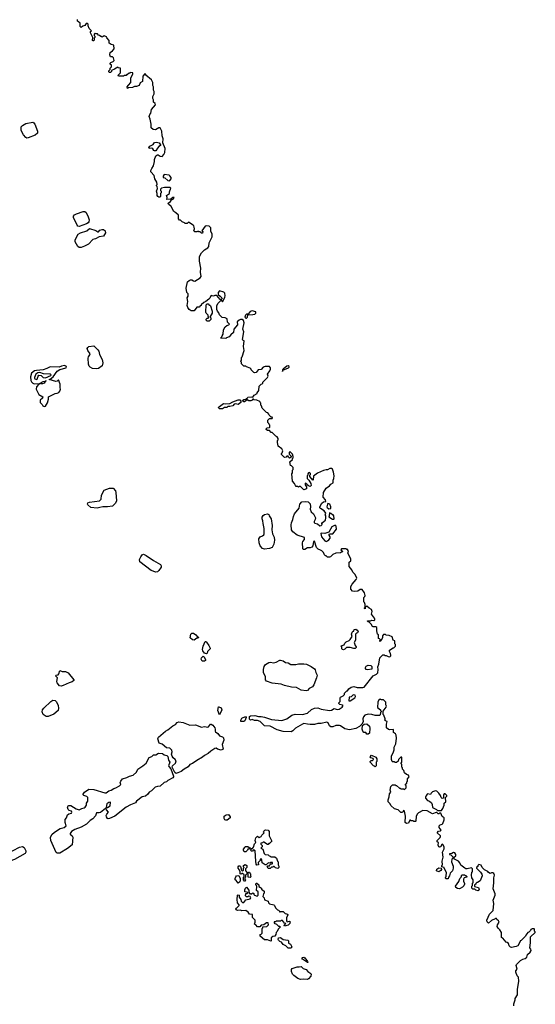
# Model space of a CAD drawing. Extents: x 2789571 to 2951634, y 860514 to 1033803.
# Tile 6 of 102: x 2927734 to 2935190, y 889489 to 903714. Entities that reach past the tile are written whole.
import ezdxf

# ---------------------------------------------------------------- set-up
doc = ezdxf.new("R2010")
doc.units = 0

msp = doc.modelspace()

# ---------------------------------------------------------------- linework, layer by layer
at = {"layer": '0CON05XD'}
for points in [[(2929614, 902346), (2929630, 902365), (2929642, 902418), (2929698, 902485), (2929692, 902505), (2929670, 902525), (2929667, 902557), (2929658, 902575), (2929658, 902605), (2929678, 902645), (2929678, 902675), (2929668, 902698), (2929670, 902745), (2929660, 902765), (2929658, 902805), (2929638, 902845), (2929560, 902915), (2929558, 902928), (2929545, 902930), (2929513, 902897), (2929508, 902822), (2929475, 902800), (2929460, 902765), (2929425, 902750), (2929395, 902750), (2929367, 902733), (2929305, 902730), (2929292, 902722), (2929290, 902745), (2929305, 902770), (2929340, 902805), (2929340, 902875), (2929370, 902925), (2929368, 902948), (2929335, 902950), (2929325, 902940), (2929315, 902940), (2929295, 902920), (2929285, 902920), (2929275, 902910), (2929245, 902910), (2929235, 902900), (2929165, 902900), (2929160, 902915), (2929190, 902945), (2929190, 903015), (2929165, 903020), (2929155, 903030), (2929105, 902998), (2929062, 902978), (2929060, 902965), (2929047, 902953), (2929035, 902952), (2929025, 902960), (2929023, 902977), (2929040, 902995), (2929040, 903015), (2929060, 903035), (2929060, 903055), (2929042, 903072), (2929040, 903085), (2929052, 903098), (2929088, 903112), (2929100, 903125), (2929090, 903165), (2929075, 903180), (2929045, 903180), (2929038, 903205), (2929042, 903238), (2929078, 903262), (2929100, 903295), (2929097, 903347), (2929058, 903358), (2929030, 903375), (2929030, 903415), (2928992, 903452), (2928988, 903468), (2928955, 903480), (2928925, 903460), (2928915, 903470), (2928905, 903470), (2928888, 903488), (2928875, 903490), (2928858, 903508), (2928835, 903510), (2928825, 903520), (2928810, 903505), (2928810, 903485), (2928820, 903475), (2928820, 903455), (2928810, 903445), (2928812, 903425), (2928805, 903410), (2928795, 903408), (2928788, 903415), (2928790, 903455), (2928760, 903525), (2928760, 903545), (2928770, 903555), (2928739, 903589), (2928724, 903624), (2928722, 903652), (2928709, 903659), (2928695, 903657), (2928675, 903632), (2928645, 903620), (2928622, 903602), (2928610, 903615), (2928610, 903665), (2928582, 903682), (2928570, 903695), (2928568, 903718)], [(2932085, 896048), (2932050, 896065), (2932027, 896087), (2931995, 896178), (2931982, 896175), (2931972, 896115), (2931960, 896095), (2931935, 896084), (2931894, 896086), (2931855, 896058), (2931835, 896062), (2931828, 896075), (2931821, 896155), (2931826, 896174), (2931850, 896205), (2931851, 896231), (2931746, 896266), (2931684, 896314), (2931666, 896345), (2931660, 896415), (2931662, 896445), (2931684, 896495), (2931691, 896535), (2931709, 896575), (2931773, 896655), (2931783, 896717), (2931815, 896750), (2931865, 896752), (2931905, 896750), (2931935, 896720), (2931939, 896675), (2931934, 896644), (2931950, 896605), (2931982, 896575), (2932009, 896515), (2932007, 896495), (2931990, 896465), (2931991, 896451), (2932002, 896442), (2932040, 896430), (2932075, 896404), (2932094, 896406), (2932107, 896423), (2932103, 896435), (2932111, 896449), (2932158, 896485), (2932162, 896515), (2932160, 896545), (2932152, 896555), (2932160, 896585), (2932135, 896617), (2932083, 896653), (2932075, 896660), (2932073, 896675), (2932101, 896729), (2932125, 896749), (2932160, 896755), (2932156, 896776), (2932123, 896815), (2932129, 896885), (2932166, 896944), (2932212, 896978), (2932234, 897006), (2932267, 897023), (2932267, 897063), (2932278, 897085), (2932280, 897125), (2932272, 897175), (2932255, 897220), (2932242, 897232), (2932218, 897232), (2932187, 897213), (2932165, 897213), (2932125, 897202), (2932039, 897161), (2931982, 897118), (2931980, 897065), (2931975, 897060), (2931930, 897115), (2931930, 897135), (2931940, 897145), (2931938, 897158), (2931925, 897170), (2931912, 897168), (2931900, 897155), (2931900, 897135), (2931890, 897125), (2931890, 897085), (2931915, 897060), (2931942, 897015), (2931947, 896983), (2931935, 896972), (2931908, 896978), (2931890, 896995), (2931886, 897006), (2931860, 897020), (2931863, 896993), (2931880, 896965), (2931880, 896935), (2931845, 896920), (2931795, 896970), (2931775, 896970), (2931765, 896960), (2931755, 896970), (2931732, 896972), (2931720, 896985), (2931710, 897015), (2931678, 897048), (2931670, 897155), (2931680, 897165), (2931680, 897205), (2931690, 897215), (2931690, 897245), (2931665, 897270), (2931650, 897275), (2931640, 897325), (2931678, 897362), (2931680, 897375), (2931690, 897385), (2931690, 897405), (2931680, 897435), (2931645, 897470), (2931630, 897465), (2931630, 897435), (2931658, 897408), (2931660, 897395), (2931635, 897380), (2931622, 897392), (2931615, 897410), (2931595, 897410), (2931588, 897392), (2931565, 897390), (2931522, 897432), (2931520, 897445), (2931530, 897455), (2931540, 897485), (2931523, 897513), (2931470, 897555), (2931467, 897587), (2931460, 897595), (2931460, 897635), (2931470, 897645), (2931470, 897665), (2931456, 897686), (2931437, 897697), (2931385, 897750), (2931372, 897752), (2931345, 897780), (2931315, 897780), (2931300, 897795), (2931300, 897805), (2931312, 897818), (2931345, 897820), (2931350, 897825), (2931350, 897855), (2931340, 897865), (2931338, 897878), (2931320, 897895), (2931322, 897928), (2931345, 897950), (2931385, 897950), (2931390, 897955), (2931385, 897970), (2931372, 897972), (2931342, 898002), (2931337, 898017), (2931320, 898035), (2931305, 898040), (2931242, 898102), (2931230, 898135), (2931220, 898145), (2931220, 898175), (2931210, 898185), (2931208, 898198), (2931165, 898218), (2931125, 898220), (2931115, 898230), (2931105, 898230), (2931094, 898216), (2931075, 898209), (2931047, 898207), (2931025, 898220), (2930985, 898192), (2930975, 898192), (2930958, 898208), (2930961, 898219), (2930975, 898228), (2931005, 898230), (2931015, 898240), (2931025, 898240), (2931035, 898260), (2931085, 898267), (2931105, 898262), (2931125, 898290), (2931170, 898315), (2931170, 898325), (2931190, 898355), (2931195, 898420), (2931225, 898450), (2931238, 898452), (2931250, 898465), (2931250, 898475), (2931318, 898545), (2931328, 898565), (2931318, 898595), (2931351, 898639), (2931362, 898665), (2931362, 898685), (2931345, 898702), (2931284, 898706), (2931257, 898693), (2931225, 898658), (2931183, 898657), (2931155, 898618), (2931135, 898610), (2931120, 898615), (2931080, 898655), (2931080, 898665), (2931068, 898678), (2931015, 898700), (2931005, 898710), (2930975, 898710), (2930942, 898742), (2930940, 898765), (2930930, 898775), (2930930, 898785), (2930940, 898795), (2930940, 898835), (2930950, 898845), (2930980, 898935), (2930970, 898995), (2930980, 899075), (2930962, 899082), (2930958, 899095), (2930973, 899205), (2930962, 899245), (2930978, 899335), (2930968, 899368), (2930952, 899382), (2930925, 899382), (2930906, 899374), (2930881, 899349), (2930882, 899305), (2930832, 899245), (2930828, 899195), (2930787, 899163), (2930765, 899130), (2930725, 899120), (2930715, 899110), (2930642, 899112), (2930642, 899118), (2930658, 899132), (2930660, 899145), (2930678, 899172), (2930682, 899235), (2930703, 899277), (2930730, 899295), (2930760, 899305), (2930768, 899315), (2930740, 899345), (2930733, 899393), (2930706, 899406), (2930663, 899413), (2930652, 899422), (2930625, 899450), (2930615, 899480), (2930592, 899502), (2930583, 899525), (2930587, 899583), (2930605, 899620), (2930645, 899660), (2930665, 899640), (2930678, 899652), (2930702, 899705), (2930707, 899725), (2930702, 899762), (2930685, 899777), (2930625, 899798), (2930602, 899775), (2930602, 899742), (2930635, 899722), (2930658, 899695), (2930660, 899685), (2930645, 899670), (2930635, 899670), (2930585, 899730), (2930555, 899730), (2930535, 899722), (2930505, 899730), (2930493, 899717), (2930485, 899690), (2930468, 899678), (2930428, 899642), (2930395, 899630), (2930360, 899595), (2930360, 899585), (2930345, 899580), (2930328, 899562), (2930295, 899560), (2930255, 899510), (2930215, 899510), (2930187, 899527), (2930163, 899555), (2930157, 899587), (2930163, 899645), (2930158, 899695), (2930172, 899718), (2930172, 899735), (2930170, 899755), (2930152, 899775), (2930143, 899835), (2930162, 899925), (2930184, 899946), (2930205, 899958), (2930223, 899957), (2930245, 899940), (2930265, 899938), (2930344, 899986), (2930358, 900005), (2930350, 900065), (2930352, 900125), (2930333, 900227), (2930332, 900295), (2930362, 900345), (2930405, 900388), (2930455, 900418), (2930468, 900435), (2930475, 900490), (2930518, 900575), (2930518, 900615), (2930498, 900658), (2930497, 900707), (2930472, 900732), (2930435, 900738), (2930415, 900730), (2930370, 900665), (2930380, 900655), (2930375, 900630), (2930362, 900632), (2930345, 900650), (2930325, 900650), (2930315, 900658), (2930295, 900650), (2930265, 900650), (2930250, 900665), (2930260, 900695), (2930257, 900717), (2930250, 900735), (2930230, 900755), (2930175, 900790), (2930155, 900770), (2930125, 900770), (2930115, 900780), (2930082, 900792), (2930058, 900818), (2930045, 900820), (2930030, 900835), (2930028, 900888), (2929990, 900925), (2929961, 900941), (2929922, 901015), (2929885, 901050), (2929882, 901065), (2929913, 901087), (2929930, 901110), (2929956, 901124), (2929970, 901145), (2929950, 901145), (2929919, 901121), (2929860, 901115), (2929867, 901145), (2929858, 901175), (2929900, 901205), (2929900, 901225), (2929918, 901278), (2929905, 901290), (2929875, 901288), (2929865, 901292), (2929828, 901292), (2929785, 901280), (2929770, 901265), (2929770, 901245), (2929780, 901235), (2929780, 901215), (2929770, 901205), (2929772, 901158), (2929765, 901150), (2929745, 901150), (2929731, 901161), (2929724, 901174), (2929723, 901203), (2929713, 901237), (2929728, 901275), (2929720, 901305), (2929710, 901315), (2929710, 901325), (2929720, 901335), (2929718, 901365), (2929687, 901415), (2929680, 901465), (2929632, 901515), (2929632, 901535), (2929643, 901565), (2929667, 901603), (2929682, 901665), (2929684, 901696), (2929702, 901745), (2929725, 901760), (2929735, 901760), (2929763, 901743), (2929795, 901740), (2929820, 901765), (2929832, 901795), (2929837, 901855), (2929802, 901935), (2929810, 901995), (2929794, 902034), (2929788, 902105), (2929765, 902150), (2929745, 902150), (2929698, 902122), (2929665, 902128), (2929635, 902150), (2929633, 902205), (2929619, 902275), (2929604, 902315), (2929614, 902346)], [(2927835, 902004), (2927821, 902011), (2927789, 902049), (2927756, 902115), (2927756, 902165), (2927773, 902187), (2927825, 902216), (2927925, 902236), (2927940, 902225), (2927953, 902205), (2927992, 902105), (2927991, 902075), (2927960, 902045), (2927855, 902005), (2927835, 902004)], [(2929685, 901818), (2929675, 901822), (2929659, 901849), (2929645, 901858), (2929605, 901852), (2929600, 901865), (2929615, 901888), (2929665, 901912), (2929685, 901940), (2929714, 901946), (2929753, 901933), (2929770, 901905), (2929770, 901895), (2929747, 901883), (2929725, 901860), (2929705, 901820), (2929685, 901818)], [(2929895, 901388), (2929905, 901392), (2929922, 901415), (2929922, 901432), (2929905, 901460), (2929895, 901468), (2929825, 901480), (2929810, 901455), (2929810, 901435), (2929835, 901428), (2929875, 901393), (2929895, 901388)], [(2928595, 900725), (2928575, 900733), (2928565, 900745), (2928512, 900855), (2928511, 900875), (2928525, 900893), (2928555, 900908), (2928654, 900945), (2928675, 900944), (2928697, 900927), (2928725, 900865), (2928737, 900825), (2928736, 900795), (2928725, 900779), (2928701, 900765), (2928595, 900725)], [(2928595, 900422), (2928575, 900435), (2928538, 900505), (2928538, 900535), (2928578, 900615), (2928615, 900637), (2928705, 900664), (2928745, 900699), (2928837, 900667), (2928865, 900649), (2928875, 900650), (2928895, 900673), (2928925, 900685), (2928945, 900684), (2928969, 900665), (2928975, 900635), (2928945, 900586), (2928885, 900579), (2928830, 900550), (2928791, 900539), (2928728, 900472), (2928670, 900440), (2928625, 900424), (2928595, 900422)], [(2930475, 899360), (2930445, 899360), (2930430, 899375), (2930432, 899388), (2930445, 899400), (2930458, 899402), (2930470, 899415), (2930460, 899425), (2930460, 899445), (2930432, 899475), (2930428, 899488), (2930430, 899595), (2930445, 899610), (2930458, 899608), (2930475, 899590), (2930485, 899590), (2930495, 899580), (2930518, 899505), (2930517, 899473), (2930490, 899425), (2930490, 899415), (2930500, 899405), (2930498, 899385), (2930475, 899360)], [(2931015, 899400), (2931028, 899415), (2931032, 899448), (2931103, 899453), (2931135, 899462), (2931150, 899475), (2931150, 899495), (2931095, 899508), (2931065, 899500), (2931038, 899462), (2931015, 899460), (2931000, 899445), (2930990, 899415), (2931002, 899402), (2931015, 899400)], [(2928845, 898668), (2928785, 898673), (2928752, 898692), (2928739, 898709), (2928731, 898735), (2928724, 898825), (2928729, 898845), (2928749, 898871), (2928751, 898885), (2928719, 898935), (2928712, 898965), (2928720, 898980), (2928735, 898992), (2928805, 899000), (2928865, 898945), (2928879, 898925), (2928890, 898875), (2928928, 898805), (2928934, 898755), (2928927, 898713), (2928875, 898674), (2928845, 898668)], [(2928086, 898126), (2928105, 898131), (2928135, 898180), (2928150, 898230), (2928150, 898265), (2928245, 898313), (2928275, 898317), (2928301, 898329), (2928315, 898345), (2928324, 898375), (2928319, 898395), (2928320, 898450), (2928295, 898512), (2928278, 898492), (2928255, 898486), (2928160, 898515), (2928175, 898519), (2928217, 898553), (2928275, 898635), (2928315, 898658), (2928405, 898686), (2928412, 898705), (2928382, 898718), (2928340, 898710), (2928305, 898696), (2928175, 898701), (2928125, 898674), (2928073, 898657), (2927975, 898648), (2927949, 898641), (2927905, 898605), (2927890, 898555), (2927893, 898503), (2927903, 898483), (2927923, 898465), (2927945, 898455), (2928015, 898460), (2928022, 898455), (2928010, 898450), (2927978, 898412), (2927973, 898375), (2928010, 898300), (2928070, 898265), (2928065, 898247), (2928029, 898215), (2928030, 898185), (2928060, 898155), (2928068, 898135), (2928086, 898126)], [(2931535, 898632), (2931538, 898652), (2931621, 898685), (2931630, 898695), (2931630, 898705), (2931615, 898712), (2931595, 898709), (2931568, 898682), (2931548, 898675), (2931534, 898654), (2931535, 898632)], [(2927975, 898518), (2927985, 898522), (2928000, 898565), (2928013, 898577), (2928045, 898575), (2928074, 898545), (2928105, 898540), (2928182, 898575), (2928190, 898585), (2928174, 898594), (2928076, 898596), (2928026, 898616), (2927995, 898612), (2927967, 898595), (2927946, 898545), (2927946, 898535), (2927955, 898525), (2927975, 898518)], [(2928065, 898454), (2928038, 898455), (2928030, 898465), (2928072, 898485), (2928117, 898497), (2928100, 898490), (2928102, 898485), (2928089, 898465), (2928065, 898454)], [(2930625, 898090), (2930612, 898102), (2930610, 898115), (2930622, 898128), (2930683, 898167), (2930715, 898163), (2930775, 898170), (2930815, 898192), (2930895, 898222), (2930915, 898222), (2930932, 898205), (2930932, 898185), (2930895, 898157), (2930854, 898166), (2930835, 898160), (2930814, 898136), (2930775, 898127), (2930745, 898128), (2930727, 898113), (2930695, 898109), (2930665, 898092), (2930625, 898090)], [(2928855, 896657), (2928765, 896665), (2928719, 896705), (2928714, 896715), (2928718, 896732), (2928745, 896745), (2928889, 896761), (2928910, 896785), (2928919, 896845), (2928955, 896915), (2929035, 896947), (2929085, 896944), (2929117, 896907), (2929126, 896885), (2929135, 896765), (2929121, 896729), (2929075, 896687), (2929003, 896677), (2928934, 896676), (2928895, 896665), (2928855, 896657)], [(2932205, 896648), (2932235, 896650), (2932232, 896675), (2932217, 896715), (2932190, 896725), (2932183, 896717), (2932174, 896676), (2932178, 896665), (2932205, 896648)], [(2931275, 896064), (2931245, 896072), (2931210, 896115), (2931197, 896155), (2931193, 896215), (2931212, 896245), (2931245, 896257), (2931266, 896274), (2931269, 896285), (2931270, 896365), (2931253, 896435), (2931252, 896472), (2931240, 896505), (2931241, 896525), (2931255, 896549), (2931274, 896565), (2931315, 896577), (2931337, 896567), (2931341, 896545), (2931370, 896505), (2931385, 896405), (2931379, 896345), (2931392, 896285), (2931415, 896238), (2931417, 896195), (2931408, 896135), (2931385, 896090), (2931345, 896076), (2931275, 896064)], [(2932275, 896500), (2932280, 896505), (2932278, 896548), (2932265, 896560), (2932255, 896560), (2932235, 896580), (2932212, 896588), (2932210, 896545), (2932202, 896532), (2932255, 896500), (2932275, 896500)], [(2932165, 896177), (2932185, 896183), (2932205, 896198), (2932222, 896225), (2932222, 896245), (2932208, 896265), (2932211, 896279), (2932225, 896288), (2932260, 896285), (2932317, 896353), (2932312, 896395), (2932295, 896410), (2932248, 896385), (2932202, 896308), (2932145, 896290), (2932095, 896298), (2932088, 896292), (2932098, 896245), (2932144, 896184), (2932165, 896177)], [(2935011, 890139), (2935045, 890152), (2935065, 890172), (2935075, 890210), (2935115, 890240), (2935128, 890265), (2935127, 890285), (2935112, 890305), (2935120, 890375), (2935118, 890462), (2935190, 890525), (2935190, 890535), (2935180, 890545), (2935180, 890575), (2935175, 890580), (2935145, 890580), (2935125, 890570), (2935120, 890555), (2935095, 890530), (2935084, 890526), (2935055, 890490), (2935048, 890472), (2934985, 890410), (2934970, 890405), (2934970, 890395), (2934936, 890334), (2934915, 890322), (2934845, 890310), (2934830, 890315), (2934810, 890335), (2934800, 890365), (2934785, 890380), (2934770, 890385), (2934720, 890445), (2934702, 890452), (2934700, 890525), (2934678, 890565), (2934651, 890591), (2934638, 890615), (2934643, 890637), (2934668, 890675), (2934656, 890696), (2934632, 890712), (2934628, 890728), (2934615, 890730), (2934608, 890722), (2934555, 890698), (2934515, 890662), (2934495, 890680), (2934488, 890705), (2934525, 890790), (2934582, 890845), (2934590, 890945), (2934582, 890995), (2934608, 891065), (2934607, 891085), (2934582, 891155), (2934592, 891245), (2934592, 891315), (2934602, 891355), (2934589, 891379), (2934575, 891390), (2934555, 891390), (2934535, 891380), (2934514, 891394), (2934505, 891408), (2934455, 891430), (2934420, 891465), (2934405, 891500), (2934375, 891510), (2934360, 891495), (2934358, 891482), (2934340, 891465), (2934340, 891455), (2934397, 891397), (2934417, 891367), (2934422, 891345), (2934392, 891275), (2934355, 891250), (2934342, 891248), (2934330, 891235), (2934330, 891225), (2934310, 891215), (2934312, 891192), (2934370, 891175), (2934378, 891142), (2934365, 891130), (2934328, 891138), (2934315, 891150), (2934285, 891150), (2934270, 891165), (2934270, 891195), (2934280, 891205), (2934283, 891237), (2934290, 891245), (2934290, 891285), (2934270, 891315), (2934268, 891355), (2934273, 891397), (2934280, 891405), (2934280, 891445), (2934265, 891460), (2934205, 891448), (2934185, 891448), (2934170, 891455), (2934115, 891500), (2934100, 891535), (2934079, 891559), (2934012, 891592), (2934022, 891618), (2934040, 891635), (2934040, 891655), (2934025, 891678), (2934005, 891680), (2933982, 891668), (2933950, 891665), (2933950, 891655), (2933968, 891648), (2934000, 891615), (2933998, 891602), (2933983, 891587), (2933978, 891545), (2934000, 891485), (2934002, 891455), (2933990, 891415), (2933960, 891385), (2933947, 891343), (2933933, 891327), (2933928, 891302), (2933895, 891302), (2933892, 891315), (2933902, 891338), (2933907, 891395), (2933870, 891455), (2933870, 891465), (2933840, 891475), (2933840, 891495), (2933848, 891505), (2933842, 891555), (2933858, 891615), (2933850, 891685), (2933872, 891735), (2933872, 891765), (2933855, 891800), (2933845, 891802), (2933832, 891795), (2933826, 891764), (2933805, 891757), (2933795, 891762), (2933783, 891787), (2933790, 891825), (2933770, 891835), (2933773, 891857), (2933815, 891900), (2933820, 891915), (2933820, 891925), (2933770, 891965), (2933792, 891988), (2933817, 891993), (2933830, 892005), (2933800, 892045), (2933800, 892065), (2933815, 892080), (2933845, 892090), (2933855, 892100), (2933872, 892155), (2933870, 892185), (2933842, 892202), (2933825, 892250), (2933805, 892250), (2933795, 892240), (2933785, 892240), (2933768, 892258), (2933755, 892260), (2933705, 892242), (2933625, 892282), (2933563, 892287), (2933500, 892255), (2933485, 892240), (2933468, 892205), (2933460, 892135), (2933455, 892130), (2933435, 892130), (2933425, 892140), (2933395, 892140), (2933385, 892150), (2933375, 892150), (2933358, 892105), (2933325, 892100), (2933310, 892115), (2933312, 892205), (2933298, 892278), (2933285, 892290), (2933268, 892262), (2933245, 892260), (2933205, 892300), (2933153, 892313), (2933102, 892362), (2933090, 892385), (2933062, 892415), (2933060, 892445), (2933078, 892485), (2933081, 892529), (2933100, 892555), (2933092, 892585), (2933100, 892635), (2933125, 892660), (2933162, 892662), (2933175, 892650), (2933185, 892650), (2933225, 892610), (2933235, 892610), (2933245, 892600), (2933285, 892600), (2933298, 892592), (2933320, 892615), (2933320, 892645), (2933310, 892655), (2933330, 892685), (2933330, 892705), (2933340, 892715), (2933340, 892745), (2933368, 892775), (2933358, 892798), (2933325, 892810), (2933300, 892835), (2933290, 892865), (2933270, 892885), (2933270, 892905), (2933260, 892915), (2933260, 892955), (2933250, 892965), (2933250, 892975), (2933260, 892985), (2933258, 893058), (2933245, 893060), (2933212, 893028), (2933208, 893002), (2933185, 892980), (2933165, 892980), (2933155, 892990), (2933125, 892990), (2933120, 892995), (2933110, 893025), (2933108, 893072), (2933138, 893135), (2933148, 893165), (2933150, 893205), (2933172, 893252), (2933182, 893335), (2933177, 893375), (2933166, 893396), (2933140, 893415), (2933138, 893458), (2933083, 893453), (2933065, 893460), (2933040, 893485), (2933040, 893535), (2933050, 893575), (2933023, 893583), (2933010, 893595), (2933020, 893605), (2933020, 893615), (2933000, 893665), (2932990, 893675), (2932990, 893725), (2933035, 893780), (2933038, 893795), (2933028, 893815), (2933028, 893855), (2932995, 893888), (2932965, 893888), (2932945, 893898), (2932922, 893878), (2932913, 893855), (2932908, 893778), (2932950, 893745), (2932950, 893735), (2932960, 893725), (2932960, 893715), (2932950, 893705), (2932948, 893672), (2932935, 893662), (2932875, 893662), (2932828, 893678), (2932775, 893679), (2932726, 893664), (2932705, 893640), (2932697, 893615), (2932699, 893571), (2932682, 893538), (2932646, 893504), (2932595, 893472), (2932505, 893456), (2932435, 893471), (2932375, 893511), (2932357, 893517), (2932305, 893516), (2932263, 893497), (2932235, 893498), (2932215, 893513), (2932195, 893557), (2932175, 893566), (2932095, 893544), (2932044, 893546), (2931995, 893531), (2931935, 893530), (2931895, 893538), (2931845, 893544), (2931822, 893538), (2931720, 893480), (2931685, 893439), (2931659, 893425), (2931545, 893431), (2931455, 893454), (2931355, 893508), (2931274, 893514), (2931212, 893575), (2931175, 893588), (2931129, 893589), (2931095, 893602), (2931070, 893595), (2931058, 893608), (2931057, 893635), (2931058, 893645), (2931070, 893655), (2931135, 893659), (2931185, 893646), (2931225, 893647), (2931275, 893638), (2931376, 893604), (2931525, 893591), (2931597, 893613), (2931671, 893665), (2931715, 893683), (2931825, 893677), (2931898, 893695), (2931953, 893747), (2931995, 893766), (2932045, 893770), (2932095, 893752), (2932215, 893734), (2932245, 893740), (2932279, 893761), (2932325, 893750), (2932352, 893755), (2932395, 893782), (2932410, 893805), (2932402, 893812), (2932365, 893818), (2932348, 893835), (2932348, 893845), (2932368, 893865), (2932368, 893915), (2932375, 893927), (2932410, 893945), (2932430, 893965), (2932430, 893985), (2932465, 894020), (2932475, 894020), (2932495, 894048), (2932529, 894071), (2932565, 894082), (2932615, 894068), (2932695, 894064), (2932715, 894073), (2932844, 894236), (2932895, 894260), (2932911, 894279), (2932918, 894325), (2932912, 894365), (2932928, 894405), (2932940, 894495), (2932985, 894540), (2933005, 894540), (2933015, 894530), (2933035, 894530), (2933063, 894513), (2933085, 894510), (2933100, 894525), (2933100, 894535), (2933098, 894555), (2933080, 894585), (2933080, 894605), (2933135, 894640), (2933145, 894640), (2933170, 894665), (2933170, 894685), (2933160, 894695), (2933158, 894738), (2933135, 894750), (2933120, 894800), (2933078, 894818), (2933035, 894820), (2933025, 894830), (2932995, 894830), (2932978, 894812), (2932978, 894785), (2932958, 894742), (2932942, 894732), (2932940, 894745), (2932950, 894755), (2932938, 894768), (2932920, 894775), (2932920, 894825), (2932910, 894835), (2932897, 894885), (2932898, 894935), (2932883, 894943), (2932845, 894942), (2932835, 894948), (2932815, 894980), (2932788, 895008), (2932770, 895015), (2932762, 895025), (2932765, 895030), (2932805, 895030), (2932827, 895037), (2932855, 895032), (2932868, 895042), (2932870, 895055), (2932865, 895070), (2932823, 895125), (2932833, 895165), (2932823, 895193), (2932785, 895210), (2932755, 895240), (2932730, 895220), (2932728, 895202), (2932720, 895205), (2932722, 895218), (2932730, 895220), (2932730, 895265), (2932722, 895292), (2932710, 895305), (2932710, 895365), (2932727, 895383), (2932730, 895395), (2932720, 895435), (2932685, 895480), (2932655, 895480), (2932624, 895456), (2932575, 895452), (2932545, 895460), (2932521, 895485), (2932524, 895525), (2932541, 895559), (2932601, 895625), (2932610, 895645), (2932585, 895700), (2932552, 895732), (2932538, 895768), (2932500, 895815), (2932500, 895875), (2932520, 895895), (2932520, 895925), (2932480, 896005), (2932490, 896035), (2932480, 896045), (2932478, 896058), (2932465, 896060), (2932455, 896070), (2932385, 896070), (2932380, 896055), (2932400, 896035), (2932398, 896022), (2932385, 896020), (2932375, 896010), (2932305, 896008), (2932263, 895987), (2932230, 895955), (2932215, 895950), (2932185, 895950), (2932168, 895968), (2932155, 895970), (2932140, 895985), (2932128, 896018), (2932105, 896040), (2932085, 896048)], [(2929705, 895730), (2929635, 895755), (2929473, 895883), (2929466, 895915), (2929484, 895956), (2929505, 895984), (2929525, 895991), (2929561, 895975), (2929671, 895901), (2929769, 895845), (2929782, 895825), (2929779, 895805), (2929746, 895754), (2929725, 895735), (2929705, 895730)], [(2930255, 894752), (2930231, 894755), (2930201, 894785), (2930209, 894835), (2930225, 894851), (2930245, 894849), (2930281, 894825), (2930305, 894800), (2930320, 894795), (2930315, 894780), (2930295, 894778), (2930255, 894752)], [(2932415, 894612), (2932403, 894613), (2932390, 894625), (2932390, 894655), (2932382, 894668), (2932425, 894680), (2932434, 894706), (2932454, 894726), (2932497, 894743), (2932515, 894760), (2932540, 894805), (2932530, 894835), (2932540, 894865), (2932555, 894880), (2932565, 894880), (2932570, 894905), (2932595, 894907), (2932612, 894895), (2932627, 894875), (2932620, 894855), (2932605, 894850), (2932590, 894835), (2932592, 894748), (2932572, 894715), (2932583, 894673), (2932600, 894655), (2932600, 894645), (2932585, 894630), (2932565, 894628), (2932512, 894642), (2932458, 894642), (2932435, 894620), (2932415, 894612)], [(2930435, 894550), (2930404, 894564), (2930384, 894594), (2930379, 894615), (2930388, 894662), (2930415, 894730), (2930425, 894730), (2930435, 894720), (2930468, 894675), (2930488, 894635), (2930486, 894624), (2930452, 894585), (2930445, 894560), (2930435, 894550)], [(2930405, 894444), (2930374, 894444), (2930360, 894475), (2930362, 894495), (2930385, 894520), (2930401, 894511), (2930422, 894465), (2930423, 894455), (2930405, 894444)], [(2931875, 894019), (2931802, 894025), (2931736, 894066), (2931665, 894071), (2931565, 894094), (2931515, 894112), (2931385, 894129), (2931305, 894157), (2931290, 894175), (2931288, 894225), (2931260, 894280), (2931258, 894325), (2931269, 894371), (2931290, 894400), (2931335, 894429), (2931355, 894433), (2931407, 894423), (2931445, 894433), (2931495, 894460), (2931505, 894460), (2931545, 894450), (2931578, 894428), (2931615, 894422), (2931655, 894397), (2931725, 894397), (2931765, 894406), (2931845, 894407), (2931881, 894401), (2931949, 894369), (2931996, 894336), (2932005, 894322), (2932014, 894285), (2932037, 894245), (2932026, 894205), (2931985, 894106), (2931966, 894075), (2931920, 894050), (2931895, 894023), (2931875, 894019)], [(2932765, 894322), (2932745, 894328), (2932735, 894340), (2932733, 894355), (2932742, 894375), (2932775, 894390), (2932810, 894385), (2932827, 894367), (2932828, 894332), (2932765, 894322)], [(2928335, 894084), (2928312, 894092), (2928277, 894135), (2928271, 894155), (2928280, 894205), (2928252, 894235), (2928260, 894245), (2928289, 894251), (2928299, 894261), (2928315, 894310), (2928348, 894298), (2928395, 894297), (2928435, 894278), (2928518, 894175), (2928515, 894165), (2928495, 894148), (2928448, 894135), (2928365, 894093), (2928335, 894084)], [(2932515, 893872), (2932582, 893918), (2932591, 893935), (2932585, 893957), (2932555, 893958), (2932525, 893930), (2932500, 893925), (2932493, 893873), (2932515, 893872)], [(2928145, 893645), (2928115, 893647), (2928074, 893674), (2928059, 893715), (2928063, 893745), (2928081, 893769), (2928185, 893865), (2928215, 893881), (2928245, 893879), (2928267, 893857), (2928292, 893805), (2928295, 893765), (2928289, 893735), (2928229, 893681), (2928145, 893645)], [(2930625, 893670), (2930600, 893735), (2930610, 893785), (2930615, 893788), (2930645, 893770), (2930657, 893745), (2930625, 893670)], [(2930975, 893573), (2930934, 893574), (2930933, 893595), (2930948, 893625), (2930997, 893647), (2931007, 893633), (2930990, 893585), (2930975, 893573)], [(2929995, 892824), (2929978, 892838), (2929937, 892915), (2929944, 892936), (2929987, 892973), (2929996, 893005), (2929984, 893024), (2929951, 893051), (2929939, 893075), (2929931, 893105), (2929937, 893137), (2929932, 893162), (2929905, 893191), (2929855, 893193), (2929795, 893246), (2929751, 893261), (2929733, 893325), (2929741, 893349), (2929843, 893437), (2929874, 893455), (2929947, 893513), (2929988, 893532), (2930012, 893558), (2930035, 893570), (2930098, 893558), (2930195, 893523), (2930277, 893527), (2930365, 893492), (2930405, 893502), (2930455, 893491), (2930465, 893496), (2930495, 893534), (2930505, 893534), (2930525, 893521), (2930555, 893485), (2930561, 893465), (2930560, 893435), (2930565, 893423), (2930599, 893399), (2930625, 893369), (2930665, 893355), (2930679, 893339), (2930686, 893304), (2930664, 893244), (2930675, 893173), (2930645, 893161), (2930595, 893176), (2930575, 893188), (2930555, 893184), (2930496, 893145), (2930460, 893110), (2930406, 893085), (2930379, 893061), (2930295, 893013), (2930233, 892967), (2930195, 892952), (2930169, 892921), (2930111, 892885), (2930070, 892850), (2929995, 892824)], [(2932775, 893390), (2932755, 893390), (2932740, 893415), (2932708, 893418), (2932694, 893435), (2932686, 893465), (2932692, 893515), (2932713, 893537), (2932755, 893542), (2932790, 893505), (2932797, 893475), (2932790, 893405), (2932775, 893390)], [(2928275, 891670), (2928261, 891681), (2928183, 891853), (2928181, 891899), (2928199, 891941), (2928235, 891975), (2928321, 892029), (2928378, 892042), (2928406, 892065), (2928390, 892115), (2928392, 892158), (2928410, 892185), (2928425, 892226), (2928445, 892240), (2928485, 892248), (2928490, 892265), (2928485, 892280), (2928448, 892288), (2928435, 892302), (2928424, 892335), (2928435, 892357), (2928445, 892362), (2928472, 892362), (2928552, 892312), (2928595, 892298), (2928632, 892318), (2928668, 892325), (2928680, 892335), (2928700, 892365), (2928700, 892395), (2928720, 892425), (2928720, 892475), (2928705, 892490), (2928660, 892505), (2928650, 892515), (2928650, 892525), (2928673, 892555), (2928733, 892597), (2928805, 892593), (2928967, 892543), (2928985, 892545), (2929025, 892575), (2929055, 892585), (2929093, 892607), (2929125, 892615), (2929175, 892647), (2929196, 892665), (2929189, 892695), (2929195, 892715), (2929223, 892747), (2929281, 892765), (2929323, 892787), (2929375, 892798), (2929422, 892845), (2929442, 892885), (2929517, 892933), (2929564, 892975), (2929604, 893056), (2929645, 893070), (2929667, 893093), (2929704, 893095), (2929741, 893119), (2929800, 893110), (2929825, 893091), (2929862, 893082), (2929877, 893067), (2929887, 893015), (2929904, 892985), (2929888, 892935), (2929890, 892925), (2929919, 892889), (2929957, 892785), (2929957, 892775), (2929947, 892763), (2929875, 892724), (2929855, 892705), (2929825, 892695), (2929765, 892639), (2929725, 892636), (2929693, 892625), (2929638, 892572), (2929605, 892555), (2929585, 892525), (2929552, 892498), (2929505, 892484), (2929425, 892425), (2929408, 892402), (2929335, 892373), (2929275, 892335), (2929111, 892209), (2929035, 892172), (2929015, 892169), (2929004, 892174), (2928989, 892195), (2928985, 892215), (2928993, 892237), (2929019, 892265), (2928990, 892300), (2928985, 892320), (2928975, 892320), (2928902, 892258), (2928885, 892253), (2928845, 892255), (2928829, 892211), (2928790, 892170), (2928753, 892145), (2928699, 892091), (2928623, 892047), (2928532, 892015), (2928484, 891985), (2928465, 891958), (2928463, 891945), (2928492, 891922), (2928502, 891902), (2928491, 891795), (2928425, 891738), (2928315, 891672), (2928275, 891670)], [(2932875, 892920), (2932865, 892930), (2932852, 892932), (2932800, 892985), (2932800, 892995), (2932815, 893010), (2932835, 893010), (2932850, 893025), (2932845, 893040), (2932812, 893052), (2932800, 893065), (2932823, 893087), (2932885, 893060), (2932898, 893035), (2932900, 892995), (2932890, 892985), (2932890, 892935), (2932875, 892920)], [(2933835, 892290), (2933855, 892320), (2933870, 892365), (2933873, 892397), (2933898, 892415), (2933890, 892475), (2933910, 892495), (2933910, 892505), (2933885, 892530), (2933872, 892528), (2933860, 892515), (2933860, 892465), (2933845, 892460), (2933830, 892475), (2933820, 892505), (2933795, 892540), (2933767, 892567), (2933745, 892572), (2933705, 892560), (2933682, 892538), (2933675, 892520), (2933632, 892528), (2933610, 892505), (2933610, 892495), (2933600, 892485), (2933600, 892465), (2933632, 892432), (2933660, 892425), (2933689, 892399), (2933700, 892375), (2933702, 892332), (2933760, 892305), (2933775, 892290), (2933835, 892290)], [(2928984, 892334), (2929005, 892334), (2929041, 892355), (2929048, 892408), (2929025, 892404), (2928995, 892384), (2928984, 892334)], [(2930715, 892147), (2930698, 892155), (2930690, 892175), (2930693, 892205), (2930720, 892225), (2930755, 892230), (2930777, 892197), (2930778, 892185), (2930735, 892150), (2930715, 892147)], [(2931465, 891450), (2931435, 891460), (2931415, 891480), (2931405, 891480), (2931395, 891470), (2931375, 891470), (2931355, 891452), (2931325, 891452), (2931312, 891478), (2931323, 891487), (2931345, 891490), (2931362, 891518), (2931385, 891520), (2931390, 891525), (2931388, 891538), (2931363, 891537), (2931355, 891530), (2931335, 891532), (2931317, 891523), (2931298, 891502), (2931283, 891503), (2931240, 891535), (2931237, 891577), (2931225, 891590), (2931212, 891588), (2931210, 891565), (2931183, 891537), (2931188, 891505), (2931165, 891498), (2931153, 891513), (2931148, 891555), (2931140, 891705), (2931115, 891720), (2931098, 891702), (2931085, 891700), (2931070, 891715), (2931080, 891725), (2931082, 891738), (2931098, 891742), (2931115, 891760), (2931130, 891805), (2931150, 891825), (2931140, 891855), (2931148, 891895), (2931175, 891918), (2931195, 891900), (2931225, 891912), (2931237, 891933), (2931265, 891960), (2931267, 891967), (2931260, 891975), (2931265, 891990), (2931280, 892005), (2931295, 892010), (2931326, 892006), (2931343, 891985), (2931342, 891925), (2931380, 891845), (2931348, 891812), (2931335, 891810), (2931325, 891800), (2931315, 891800), (2931265, 891830), (2931255, 891830), (2931245, 891820), (2931222, 891818), (2931222, 891802), (2931240, 891785), (2931240, 891765), (2931220, 891745), (2931248, 891728), (2931268, 891668), (2931282, 891652), (2931325, 891650), (2931342, 891632), (2931355, 891630), (2931365, 891620), (2931425, 891620), (2931448, 891598), (2931460, 891555), (2931470, 891545), (2931470, 891505), (2931480, 891485), (2931480, 891465), (2931465, 891450)], [(2927385, 891457), (2927357, 891477), (2927343, 891535), (2927360, 891565), (2927733, 891757), (2927775, 891770), (2927797, 891755), (2927824, 891705), (2927824, 891685), (2927814, 891666), (2927659, 891581), (2927592, 891555), (2927516, 891504), (2927425, 891462), (2927385, 891457)], [(2931005, 891690), (2930982, 891692), (2930968, 891715), (2930968, 891732), (2930988, 891752), (2930995, 891770), (2931035, 891770), (2931052, 891752), (2931068, 891748), (2931058, 891732), (2931032, 891728), (2931030, 891715), (2931005, 891690)], [(2930995, 891270), (2930985, 891270), (2930970, 891285), (2930970, 891325), (2930980, 891335), (2930978, 891358), (2930955, 891380), (2930945, 891380), (2930935, 891370), (2930920, 891375), (2930920, 891405), (2930907, 891437), (2930892, 891455), (2930893, 891477), (2930905, 891490), (2930915, 891490), (2930928, 891478), (2930940, 891425), (2930955, 891410), (2930970, 891425), (2930970, 891455), (2930980, 891465), (2930970, 891475), (2930970, 891495), (2930995, 891508), (2931020, 891495), (2931020, 891465), (2931000, 891445), (2931000, 891425), (2931005, 891410), (2931030, 891385), (2931000, 891355), (2931000, 891325), (2930990, 891315), (2930990, 891295), (2930998, 891285), (2930995, 891270)], [(2931065, 891320), (2931040, 891325), (2931040, 891395), (2931045, 891400), (2931058, 891398), (2931060, 891385), (2931070, 891375), (2931070, 891345), (2931080, 891335), (2931065, 891320)], [(2933795, 891402), (2933762, 891415), (2933765, 891442), (2933795, 891462), (2933828, 891458), (2933832, 891435), (2933825, 891420), (2933795, 891402)], [(2930895, 891240), (2930866, 891276), (2930850, 891285), (2930850, 891305), (2930858, 891332), (2930870, 891345), (2930905, 891350), (2930920, 891305), (2930920, 891275), (2930915, 891260), (2930895, 891240)], [(2931365, 890400), (2931315, 890420), (2931275, 890420), (2931210, 890475), (2931212, 890498), (2931228, 890502), (2931240, 890515), (2931240, 890585), (2931250, 890595), (2931252, 890608), (2931308, 890612), (2931330, 890635), (2931328, 890668), (2931305, 890668), (2931262, 890638), (2931225, 890630), (2931205, 890610), (2931175, 890610), (2931150, 890635), (2931130, 890645), (2931140, 890675), (2931140, 890705), (2931100, 890745), (2931098, 890788), (2931055, 890790), (2931038, 890818), (2931002, 890842), (2930945, 890838), (2930925, 890847), (2930885, 890842), (2930862, 890852), (2930860, 890865), (2930871, 890879), (2930910, 890915), (2930910, 890925), (2930884, 890954), (2930877, 891005), (2930882, 891065), (2930895, 891072), (2930910, 891065), (2930910, 891035), (2930932, 891005), (2930935, 890980), (2930955, 890960), (2930975, 890960), (2931005, 891000), (2931068, 891012), (2931078, 891025), (2931068, 891048), (2931045, 891050), (2931035, 891040), (2931015, 891040), (2931000, 891055), (2931002, 891088), (2931025, 891090), (2931040, 891105), (2930990, 891115), (2930988, 891145), (2931001, 891169), (2931015, 891180), (2931045, 891140), (2931052, 891092), (2931065, 891090), (2931075, 891080), (2931105, 891100), (2931118, 891088), (2931120, 891075), (2931130, 891065), (2931168, 891052), (2931180, 891065), (2931180, 891115), (2931160, 891135), (2931162, 891192), (2931160, 891205), (2931150, 891215), (2931152, 891238), (2931165, 891240), (2931190, 891215), (2931192, 891192), (2931218, 891178), (2931230, 891165), (2931232, 891152), (2931270, 891125), (2931270, 891095), (2931260, 891085), (2931250, 891045), (2931267, 891027), (2931275, 891000), (2931325, 890980), (2931330, 890955), (2931345, 890940), (2931410, 890925), (2931420, 890915), (2931432, 890882), (2931462, 890852), (2931478, 890848), (2931490, 890835), (2931490, 890825), (2931498, 890822), (2931505, 890830), (2931545, 890830), (2931575, 890800), (2931598, 890798), (2931610, 890785), (2931610, 890775), (2931590, 890745), (2931590, 890695), (2931602, 890682), (2931635, 890690), (2931650, 890675), (2931640, 890665), (2931640, 890655), (2931615, 890630), (2931565, 890620), (2931560, 890625), (2931580, 890655), (2931565, 890660), (2931535, 890700), (2931515, 890700), (2931505, 890690), (2931445, 890690), (2931435, 890680), (2931412, 890678), (2931412, 890662), (2931448, 890648), (2931475, 890620), (2931498, 890618), (2931500, 890605), (2931470, 890575), (2931458, 890542), (2931443, 890527), (2931440, 890495), (2931430, 890485), (2931430, 890475), (2931393, 890467), (2931372, 890448), (2931370, 890405), (2931365, 890400)], [(2934093, 891157), (2934065, 891160), (2934040, 891175), (2934038, 891195), (2934083, 891265), (2934098, 891305), (2934120, 891325), (2934125, 891360), (2934165, 891360), (2934175, 891350), (2934185, 891350), (2934200, 891335), (2934200, 891325), (2934160, 891315), (2934152, 891295), (2934153, 891267), (2934168, 891235), (2934167, 891223), (2934155, 891200), (2934135, 891180), (2934105, 891162), (2934093, 891157)], [(2931618, 890298), (2931582, 890335), (2931542, 890355), (2931520, 890385), (2931496, 890396), (2931478, 890415), (2931472, 890425), (2931475, 890450), (2931505, 890452), (2931543, 890423), (2931610, 890415), (2931620, 890405), (2931623, 890373), (2931649, 890359), (2931665, 890330), (2931667, 890313), (2931655, 890300), (2931618, 890298)], [(2931895, 890093), (2931822, 890142), (2931816, 890155), (2931823, 890165), (2931845, 890168), (2931858, 890158), (2931897, 890105), (2931900, 890095), (2931895, 890093)], [(2934878, 889465), (2934877, 889495), (2934898, 889555), (2934898, 889575), (2934930, 889625), (2934930, 889705), (2934953, 889825), (2934945, 889880), (2934929, 889899), (2934909, 889955), (2934910, 889970), (2934927, 889995), (2934912, 890048), (2934918, 890065), (2934977, 890123), (2935011, 890139)], [(2931795, 889845), (2931755, 889860), (2931697, 889905), (2931681, 889925), (2931665, 889965), (2931666, 889994), (2931674, 890006), (2931745, 890030), (2931775, 890028), (2931805, 890037), (2931835, 890006), (2931874, 889994), (2931901, 889961), (2931945, 889935), (2931950, 889925), (2931944, 889895), (2931911, 889855), (2931895, 889849), (2931845, 889854), (2931795, 889845)]]:
    msp.add_lwpolyline(points, dxfattribs=at)

doc.saveas('drawing.dxf')
